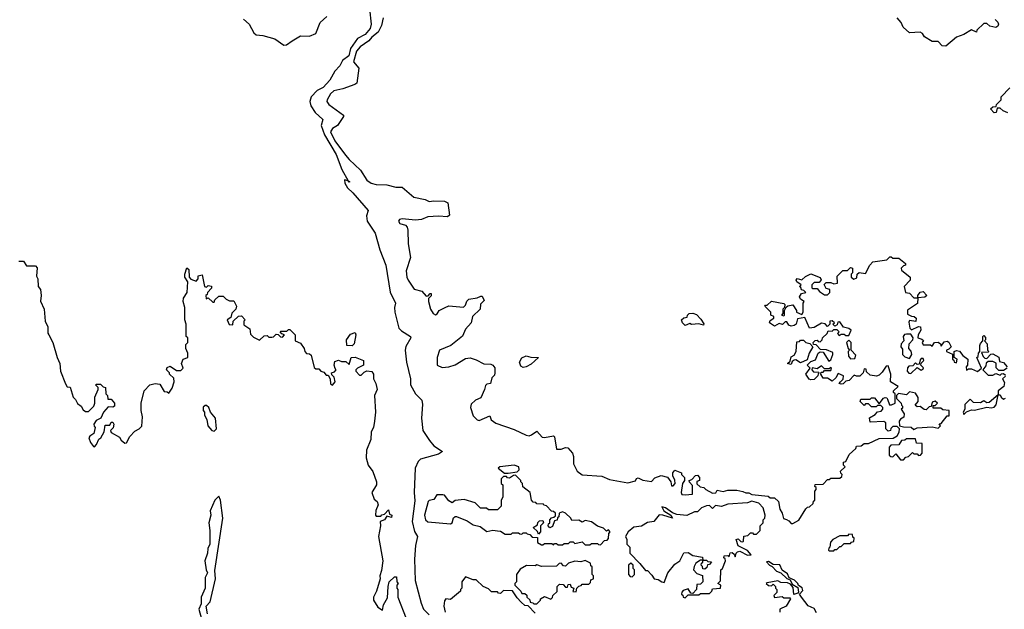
# Model space of a CAD drawing. Extents: x 2494106 to 2685573, y 758056 to 915185.
# Tile 53 of 256: x 2536901 to 2543401, y 841755 to 845644. Entities that reach past the tile are written whole.
import ezdxf

# ---------------------------------------------------------------- set-up
doc = ezdxf.new("R2010")
doc.units = 0

msp = doc.modelspace()

# ---------------------------------------------------------------- linework, layer by layer
at = {"layer": '0CON05XD'}
for points in [[(2539210, 845715), (2539222.3, 845615), (2539213.6, 845585), (2539181.8, 845545), (2539130.2, 845519.8), (2539085.6, 845454.4), (2539073.2, 845405), (2539031.1, 845375), (2539015, 845338.8), (2538980.8, 845305), (2538947.5, 845245), (2538905, 845195.8), (2538865, 845175.7), (2538825, 845135.6), (2538815.5, 845105), (2538823.1, 845075), (2538851, 845031), (2538901.4, 844985), (2538891.4, 844945), (2538912.1, 844885), (2538990.8, 844755), (2539027.8, 844655), (2539070, 844580), (2539080, 844575), (2539075, 844572.5), (2539070, 844580), (2539045, 844587.5), (2539048, 844565), (2539065.7, 844535), (2539101.3, 844501.3)], [(2538378.1, 845648.1), (2538415, 845613.8), (2538447.6, 845557.6), (2538463, 845543), (2538505, 845540.3), (2538585, 845516.7), (2538645, 845476.2), (2538663.1, 845476.9), (2538699.2, 845505), (2538755, 845536.2), (2538815, 845534.6), (2538855, 845553.3), (2538884.4, 845625), (2538929.5, 845665)], [(2539299.5, 845655), (2539290.3, 845605), (2539268.2, 845561.8), (2539225, 845529.2), (2539205, 845503.3), (2539148.2, 845465), (2539125, 845435.6), (2539104.5, 845365), (2539138.8, 845325), (2539126.2, 845225), (2539114.3, 845215.7), (2539035, 845188.5), (2538974.8, 845175.2), (2538953.5, 845155), (2538930, 845115), (2538928, 845105), (2538941.2, 845085), (2539038, 845015), (2539038, 845005), (2539000, 844945), (2538965, 844925.8), (2538953.5, 844905), (2538981.4, 844845), (2539051.2, 844751.2), (2539075, 844720.8), (2539150.3, 844650.3), (2539193.1, 844585), (2539221.2, 844565), (2539255, 844557.1), (2539325, 844554.2), (2539385, 844540), (2539425, 844540), (2539503, 844473), (2539577, 844457), (2539603.6, 844443.6), (2539635, 844450), (2539705, 844446.7), (2539727.5, 844435), (2539737.5, 844355), (2539725, 844343.8), (2539665, 844348), (2539596.1, 844343.9), (2539554.1, 844325.9), (2539515, 844320.6), (2539425, 844331.1), (2539408, 844325), (2539401.2, 844315), (2539410.3, 844300.3), (2539447.7, 844287.7), (2539458.8, 844275), (2539463.8, 844255), (2539466.4, 844166.4), (2539481.2, 844075), (2539453.2, 843986.8), (2539455.7, 843945.7), (2539465, 843926.7), (2539505, 843866.7), (2539555, 843853.3), (2539585, 843820), (2539598.3, 843821.7), (2539611.7, 843838.3), (2539618.3, 843838.3), (2539618.3, 843821.7), (2539600, 843805), (2539600, 843785), (2539613.6, 843733.6), (2539630, 843705), (2539645, 843697.5), (2539656.4, 843703.6), (2539670, 843725), (2539710, 843745), (2539735, 843757.5), (2539831.7, 843748.3), (2539845, 843760), (2539853, 843787), (2539865, 843800), (2539921.7, 843808.3), (2539945, 843820), (2539955, 843820), (2539967.5, 843792.5), (2539943, 843767), (2539940, 843735), (2539890, 843685), (2539882.5, 843645), (2539845, 843602.5), (2539825, 843556.7), (2539747.5, 843495), (2539672.5, 843465), (2539657.5, 843415), (2539657.5, 843365), (2539689.3, 843349.3), (2539735, 843353.8), (2539775, 843366.7), (2539845, 843410), (2539875, 843413.3), (2539915, 843400), (2539965, 843373.3), (2540010.7, 843370.7), (2540024.1, 843364.1), (2540037, 843347), (2540038.8, 843315), (2540035, 843300), (2540018.3, 843281.7), (2540010, 843245), (2539985, 843240), (2539975, 843230), (2539970, 843205), (2539945, 843150), (2539910, 843135), (2539881.2, 843108.8), (2539876.7, 843085), (2539895, 843030), (2539920, 843005), (2539935, 843000), (2540005, 843030), (2540014.1, 843004.1), (2540045, 842983.3), (2540165, 842940.8), (2540245, 842904), (2540265, 842900), (2540280, 842905)], [(2543340, 845645), (2543358.3, 845628.3), (2543362.5, 845615), (2543359.3, 845600.7), (2543345, 845592.5), (2543305, 845600), (2543285, 845617.5), (2543265, 845617.5), (2543220, 845575), (2543218.3, 845561.7), (2543185, 845576.7), (2543133.6, 845546.4), (2543085, 845527.5), (2543015, 845470), (2542991.7, 845471.7), (2542965, 845500), (2542925, 845500), (2542875, 845530), (2542861.7, 845551.7), (2542845, 845561.2), (2542776.1, 845556.1), (2542732.5, 845595), (2542720, 845625), (2542695, 845656.7)], [(2543425, 845030), (2543393, 845043), (2543375, 845060), (2543355, 845060), (2543348.3, 845031.7), (2543335, 845030), (2543310, 845055), (2543325, 845070), (2543348.3, 845071.7), (2543350, 845085), (2543380, 845115), (2543380, 845135), (2543437.5, 845195)], [(2539101.3, 844501.3), (2539202.5, 844385), (2539190.5, 844349.5), (2539194.4, 844315), (2539247.5, 844235), (2539277.5, 844125), (2539318.1, 844025), (2539346.4, 843846.4), (2539381.9, 843775), (2539375.7, 843745), (2539377.8, 843715), (2539405, 843610), (2539420.8, 843590.8), (2539480, 843555), (2539483.8, 843545), (2539451.1, 843488.9), (2539446.4, 843463.6), (2539454.5, 843385), (2539480, 843275), (2539480.6, 843235), (2539515, 843176.7), (2539556.7, 843135), (2539560, 843105), (2539552.5, 843015), (2539562.5, 842935), (2539607.3, 842867.3), (2539635, 842833.8), (2539692.5, 842795), (2539665, 842778.6), (2539548, 842745), (2539530.6, 842729.4), (2539511.8, 842685), (2539504.6, 842525), (2539509.3, 842470.7), (2539492.1, 842335), (2539507.6, 842267.6), (2539526.2, 842235), (2539513.2, 842176.8), (2539508.2, 842085), (2539512.7, 841945), (2539550.5, 841795), (2539565.8, 841755), (2539605, 841717.5)], [(2542005, 842320), (2542045, 842342.5), (2542091.7, 842418.3), (2542101.7, 842428.3), (2542115, 842430), (2542138.3, 842451.7), (2542141.7, 842468.3), (2542150, 842475), (2542150, 842535), (2542160, 842545), (2542158.3, 842558.3), (2542150, 842565), (2542151.7, 842578.3), (2542205, 842580), (2542235, 842610), (2542245, 842610), (2542255, 842620), (2542315, 842620), (2542328.3, 842631.7), (2542330, 842645), (2542321.7, 842651.7), (2542320, 842665), (2542350, 842695), (2542340, 842705), (2542340, 842725), (2542355, 842730), (2542377.5, 842775), (2542420, 842815), (2542425, 842830), (2542457, 842833), (2542475, 842847.5), (2542505, 842847.5), (2542575, 842882.5), (2542667, 842883), (2542695, 842900), (2542707, 842923), (2542710, 842945), (2542695, 842960), (2542665, 842960), (2542651.7, 842948.3), (2542650, 842935), (2542635, 842930), (2542620, 842945), (2542620, 842985), (2542605, 842992.5), (2542515, 842990), (2542511.7, 843018.3), (2542549.3, 843040.7), (2542563, 843057), (2542588.3, 843061.7), (2542600, 843075), (2542600, 843085), (2542585, 843100), (2542565, 843100), (2542555, 843090), (2542525, 843090), (2542505, 843110), (2542485, 843110), (2542475, 843100), (2542450, 843125), (2542455, 843140), (2542515, 843140), (2542525, 843150), (2542545, 843150), (2542575, 843110), (2542603.6, 843146.4), (2542615, 843152.5), (2542625, 843150), (2542630.7, 843140.7), (2542642.5, 843102.5), (2542657, 843103), (2542680, 843115), (2542680, 843175), (2542670, 843185), (2542670, 843195), (2542700, 843225), (2542650, 843255), (2542652.5, 843305), (2542635, 843360), (2542621.7, 843358.3), (2542595, 843320), (2542575, 843300), (2542557, 843293), (2542515, 843300), (2542491.7, 843321.7), (2542488.3, 843338.3), (2542475, 843340), (2542470, 843315), (2542447, 843293), (2542425, 843292.5), (2542410, 843300), (2542377, 843263), (2542355, 843260), (2542337, 843243), (2542325, 843240), (2542310, 843245), (2542320, 843255), (2542338.3, 843271.7), (2542340, 843295), (2542305, 843310), (2542289.3, 843280.7), (2542265, 843260), (2542235, 843280), (2542205, 843280), (2542190, 843305), (2542191.7, 843318.3), (2542205, 843320), (2542215, 843330), (2542255, 843330), (2542260, 843345), (2542255, 843350), (2542245, 843340), (2542215, 843340), (2542195, 843360), (2542165, 843340), (2542131.7, 843348.3), (2542130, 843335), (2542141.7, 843321.7), (2542175, 843320), (2542180, 843315), (2542171.7, 843308.3), (2542170, 843295), (2542145, 843270), (2542125, 843267.5), (2542113.6, 843273.6), (2542090, 843305), (2542120, 843345), (2542100, 843365), (2542125, 843390), (2542155, 843400), (2542172.5, 843445), (2542185, 843452.5), (2542205, 843450), (2542242.5, 843392.5), (2542255, 843400), (2542270, 843435), (2542268.3, 843448.3), (2542227, 843467), (2542188.3, 843468.3), (2542158.3, 843498.3), (2542141.7, 843501.7), (2542140, 843515), (2542151.7, 843528.3), (2542165, 843530), (2542171.7, 843521.7), (2542185, 843520), (2542198.3, 843531.7), (2542200, 843545), (2542232.5, 843575), (2542238.3, 843591.7), (2542265, 843590), (2542275, 843600), (2542295, 843600), (2542310, 843585), (2542300, 843575), (2542311.7, 843561.7), (2542325, 843570), (2542345, 843570), (2542355, 843560), (2542375, 843560), (2542390, 843595), (2542375, 843607.5), (2542340, 843615), (2542315, 843650), (2542301.7, 843648.3), (2542298.3, 843631.7), (2542281.7, 843621.7), (2542270, 843635), (2542280, 843645), (2542265, 843657.5), (2542250, 843655), (2542250, 843635), (2542235, 843620), (2542218.3, 843638.3), (2542195, 843642.5), (2542145, 843612.5), (2542115, 843610), (2542085, 843680), (2542035, 843670), (2542027.5, 843635), (2542015, 843627.5), (2541995, 843623.3), (2541978.3, 843628.3), (2541965, 843650), (2541955, 843650), (2541937, 843633), (2541915, 843640), (2541885, 843622.5), (2541850, 843645), (2541855, 843660), (2541880, 843675), (2541880, 843685), (2541860, 843695), (2541860, 843715), (2541820, 843755), (2541825, 843760), (2541835, 843760), (2541865, 843787.5), (2541945, 843772.5), (2541952.5, 843765), (2541950, 843745), (2541940, 843735), (2541940, 843705), (2541930, 843695), (2541945, 843690), (2541950, 843695), (2541950, 843725), (2541961.7, 843748.3), (2541973, 843757), (2542005, 843762.5), (2542030, 843725), (2542030, 843715), (2542065, 843700), (2542072.5, 843715), (2542072.5, 843775), (2542080, 843785), (2542055, 843800), (2542050, 843815), (2542061.7, 843838.3), (2542090, 843845), (2542078.3, 843858.3), (2542061.7, 843861.7), (2542058.3, 843878.3), (2542050, 843885), (2542060, 843895), (2542032.5, 843915), (2542027.5, 843925), (2542033, 843937), (2542065, 843927.5), (2542089.5, 843950.5), (2542125, 843967.5), (2542185, 843942.5), (2542191.7, 843928.3), (2542179.3, 843910.7), (2542145, 843910), (2542130, 843895), (2542130, 843875), (2542135, 843870), (2542165, 843870), (2542180.7, 843850.7), (2542215, 843830), (2542235, 843830), (2542250, 843845), (2542250, 843865), (2542225, 843870), (2542213, 843897), (2542225, 843910), (2542255, 843910), (2542275, 843902.5), (2542300, 843905), (2542298.3, 843951.7), (2542335, 843990), (2542365, 843990), (2542385, 844010), (2542400, 844005), (2542400, 843975), (2542390, 843965), (2542390, 843945), (2542407.5, 843932.5), (2542428.3, 843941.7), (2542430, 843965), (2542443, 843977), (2542485, 843970), (2542512.5, 844025), (2542533.9, 844046.1), (2542625, 844060), (2542645, 844080), (2542655, 844080), (2542665, 844070), (2542705, 844070), (2542750, 844035), (2542750, 844025), (2542735, 844020), (2542720, 844005), (2542721.7, 843991.7), (2542780, 843945), (2542780, 843925), (2542740, 843885), (2542750, 843845), (2542775, 843840), (2542805, 843810), (2542830, 843810), (2542830, 843825), (2542845, 843847.5), (2542865, 843850), (2542890, 843825), (2542877.5, 843812.5), (2542830, 843810), (2542828.3, 843771.7), (2542761.7, 843728.3), (2542761.7, 843701.7), (2542788.3, 843688.3), (2542807, 843687), (2542820, 843675), (2542817, 843653), (2542775, 843660), (2542771.7, 843648.3), (2542778.3, 843608.3), (2542788.3, 843598.3), (2542835, 843620), (2542848.3, 843618.3), (2542850, 843595), (2542832.5, 843565), (2542830, 843545), (2542857.5, 843537.5), (2542868.3, 843528.3), (2542860, 843515), (2542865, 843500), (2542915, 843500), (2542925, 843490), (2542940, 843515), (2542965, 843517.5), (2542980, 843505), (2542985, 843490), (2543005, 843520), (2543025, 843522.5), (2543035, 843517.5), (2543050, 843485), (2543035, 843470), (2543020, 843465), (2543020, 843455), (2543058.3, 843438.3), (2543060, 843405), (2543068.3, 843398.3), (2543070, 843385), (2543085, 843380), (2543090, 843405), (2543070, 843415), (2543070, 843455), (2543085, 843462.5), (2543105, 843457.5), (2543128.3, 843428.3), (2543160, 843405), (2543157.5, 843365), (2543150, 843355), (2543152.5, 843332.5), (2543165, 843340), (2543185, 843340), (2543225, 843323.3), (2543250, 843345), (2543220, 843415), (2543228.3, 843421.7), (2543230, 843445), (2543240, 843455), (2543240, 843495), (2543243, 843507), (2543260, 843525), (2543260, 843555), (2543265, 843560), (2543277, 843547), (2543277, 843533), (2543270, 843525), (2543287.5, 843505), (2543290, 843465), (2543300, 843455), (2543295, 843450), (2543251.7, 843448.3), (2543261.7, 843421.7), (2543271.7, 843411.7), (2543285, 843410), (2543311.7, 843438.3), (2543325, 843440), (2543365, 843417.5), (2543370, 843390), (2543395, 843382.5), (2543420, 843355)], [(2536895, 844050), (2536925, 844050), (2536945, 844020), (2537005, 844020), (2537017, 844007), (2537012.5, 843952.5), (2537020, 843935), (2537023, 843883), (2537037.5, 843865), (2537042.5, 843825), (2537038.3, 843788.3), (2537062.5, 843735), (2537070, 843655), (2537087, 843617), (2537087, 843577), (2537092.5, 843565), (2537120, 843515), (2537147.5, 843415), (2537166.7, 843375), (2537170, 843325), (2537202.3, 843242.3), (2537215, 843222.5), (2537235, 843220), (2537253, 843153), (2537269.3, 843139.3), (2537283.3, 843113.3), (2537307.5, 843095), (2537320.7, 843070.7), (2537335, 843060), (2537355, 843060), (2537390, 843095), (2537397.5, 843115), (2537396.7, 843155), (2537420, 843205), (2537418.3, 843218.3), (2537403, 843233), (2537405, 843240), (2537435, 843240), (2537451.7, 843221.7), (2537468.3, 843218.3), (2537470, 843175), (2537480, 843165), (2537481.7, 843141.7), (2537505, 843140), (2537527.5, 843115), (2537526.4, 843093.6), (2537515, 843087.5), (2537485, 843090), (2537453.9, 843056.1), (2537437.5, 843015), (2537405, 843000), (2537390, 842975), (2537391.7, 842961.7), (2537400, 842955), (2537390, 842915), (2537363.6, 842896.4), (2537357.5, 842885), (2537367.5, 842855), (2537388.3, 842828.3), (2537395, 842827.5), (2537408.8, 842841.2), (2537423, 842877), (2537437.5, 842885), (2537457.5, 842925), (2537465, 842970), (2537495, 842970), (2537505, 842990), (2537515, 842990), (2537522.5, 842975), (2537518.3, 842951.7), (2537500, 842935), (2537505, 842920), (2537559.3, 842889.3), (2537570.7, 842870.7), (2537595, 842850), (2537606.4, 842853.6), (2537627.5, 842895), (2537660.7, 842929.3), (2537690, 842945), (2537707, 842963), (2537712.5, 843025), (2537702.5, 843065), (2537703.3, 843115), (2537722.5, 843195), (2537760, 843235), (2537795, 843243.3), (2537825, 843240), (2537855, 843192.5)], [(2537855, 843192.5), (2537875, 843190), (2537885, 843180), (2537907, 843213), (2537920, 843255), (2537918.3, 843278.3), (2537890, 843305), (2537890, 843315), (2537870, 843335), (2537875, 843350), (2537895, 843357.5), (2537935, 843330), (2537965, 843330), (2537980, 843345), (2537970, 843375), (2537980, 843405), (2538010, 843415), (2538010, 843445), (2537997.5, 843475), (2537998.3, 843501.7), (2538010, 843515), (2538010, 843545), (2538000, 843555), (2538000, 843635), (2537990, 843665), (2537990, 843745), (2537980, 843785), (2537983, 843807), (2538007.5, 843845), (2538010, 843915), (2537990, 843945), (2537990, 843965), (2538005, 844007.5), (2538017, 843997), (2538020, 843945), (2538031.7, 843931.7), (2538065, 843920), (2538080, 843935), (2538080, 843955), (2538105, 843960), (2538120, 843885), (2538135, 843880), (2538145, 843890), (2538167, 843887), (2538167, 843873), (2538140, 843845), (2538138.3, 843831.7), (2538130, 843825), (2538131.7, 843801.7), (2538145, 843810), (2538175, 843780), (2538185, 843780), (2538190, 843795), (2538215, 843820), (2538245, 843820), (2538265, 843800), (2538285, 843790), (2538315, 843790), (2538332.5, 843755), (2538327.5, 843735), (2538301.7, 843708.3), (2538295, 843680), (2538270, 843665), (2538283.6, 843633.6), (2538308.3, 843631.7), (2538310, 843655), (2538345, 843687.5), (2538365, 843690), (2538390, 843665), (2538380, 843655), (2538381.7, 843631.7), (2538420, 843605), (2538425, 843570), (2538445, 843550), (2538485, 843530), (2538515, 843557.5), (2538535, 843560), (2538545, 843550), (2538565, 843550), (2538577, 843553), (2538595, 843570), (2538608.3, 843568.3), (2538621.7, 843551.7), (2538635, 843550), (2538650, 843565), (2538631.7, 843571.7), (2538620, 843585), (2538625, 843590), (2538665, 843590), (2538675, 843600), (2538685, 843600), (2538720, 843565), (2538720, 843525), (2538755, 843510), (2538780, 843475), (2538782.5, 843455), (2538795, 843442.5), (2538815, 843440), (2538825, 843430), (2538845, 843350), (2538855, 843340), (2538875, 843340), (2538890, 843325), (2538908.3, 843318.3), (2538925, 843300), (2538938.3, 843298.3), (2538950, 843275), (2538953, 843243), (2538967, 843233), (2538982.5, 843255), (2538977, 843287), (2538961.7, 843301.7), (2538960, 843315), (2538978.3, 843321.7), (2538990, 843335), (2538982.5, 843342.5), (2538977.5, 843365), (2538981.7, 843388.3), (2539005, 843397.5), (2539025, 843390), (2539055, 843390), (2539075, 843370), (2539090, 843415), (2539115, 843417.5), (2539170, 843395), (2539170, 843365), (2539130, 843345), (2539120, 843335), (2539120, 843325), (2539145, 843300), (2539155, 843300), (2539175, 843320), (2539193, 843327), (2539225, 843322.5), (2539236.7, 843305), (2539237.5, 843275), (2539252.5, 843245), (2539260, 843205), (2539242.5, 843165), (2539250, 843055), (2539243.3, 842995), (2539236.2, 842955), (2539221.2, 842925), (2539220, 842875), (2539190, 842805), (2539187.5, 842755), (2539202.5, 842705), (2539233.3, 842663.3), (2539257.5, 842595), (2539257.5, 842575), (2539226.7, 842525), (2539241.7, 842481.7), (2539260, 842465), (2539267.5, 842445), (2539253, 842407), (2539250, 842375), (2539255, 842370), (2539285, 842370), (2539291.7, 842378.3), (2539308.3, 842381.7), (2539335, 842410), (2539341.7, 842381.7), (2539357.5, 842375), (2539355, 842360), (2539325, 842370), (2539310, 842345), (2539280, 842335), (2539282.5, 842305), (2539270, 842235), (2539298.8, 842075), (2539289.3, 842010.7), (2539277.5, 841975), (2539280, 841955), (2539256.7, 841875), (2539237.5, 841835), (2539237.5, 841815), (2539265, 841770), (2539295, 841750), (2539302.5, 841785), (2539329.3, 841830.7), (2539332.5, 841905), (2539340, 841935), (2539375, 841970), (2539388.3, 841968.3), (2539390, 841935), (2539400, 841925), (2539390, 841915), (2539390, 841895), (2539397.5, 841885), (2539396.7, 841835), (2539452.5, 841695)], [(2541295, 843627.5), (2541277.5, 843645), (2541270, 843665), (2541285, 843677.5), (2541308.3, 843681.7), (2541310, 843695), (2541320, 843705), (2541345, 843707.5), (2541368.3, 843698.3), (2541398.3, 843668.3), (2541417, 843637), (2541415, 843630), (2541385, 843637.5), (2541335, 843632.5), (2541325, 843640), (2541295, 843627.5)], [(2539095, 843492.5), (2539060, 843495), (2539058.3, 843531.7), (2539085, 843570), (2539115, 843580), (2539120, 843565), (2539110, 843505), (2539095, 843492.5)], [(2542775, 843410), (2542790, 843435), (2542787, 843457), (2542770, 843475), (2542772.5, 843505), (2542798.3, 843531.7), (2542800, 843545), (2542785, 843570), (2542755, 843570), (2542743, 843567), (2542732.5, 843555), (2542737.5, 843525), (2542720, 843505), (2542717.5, 843485), (2542728.3, 843471.7), (2542730, 843435), (2542745, 843420), (2542775, 843410)], [(2541995, 843370), (2541970, 843375), (2541988.3, 843391.7), (2541995, 843420), (2542015, 843430), (2542027.5, 843455), (2542031.7, 843518.3), (2542048.3, 843521.7), (2542055, 843530), (2542075, 843530), (2542090, 843515), (2542118.3, 843508.3), (2542137.5, 843485), (2542113.3, 843445), (2542099.3, 843400.7), (2542055, 843380), (2542025, 843400), (2542013, 843397), (2542001.7, 843388.3), (2541995, 843370)], [(2542385, 843407.5), (2542415, 843410), (2542421.7, 843431.7), (2542390, 843465), (2542390, 843515), (2542375, 843530), (2542360, 843515), (2542370, 843475), (2542380, 843465), (2542370, 843455), (2542372.5, 843425), (2542385, 843407.5)], [(2540225, 843350), (2540208.8, 843358.8), (2540201.2, 843385), (2540215, 843412.5), (2540245, 843427.5), (2540275, 843417.5), (2540326.4, 843416.4), (2540278.3, 843371.7), (2540245, 843353.3), (2540225, 843350)], [(2542785, 843310), (2542825, 843350), (2542853, 843333), (2542865, 843340), (2542867, 843347), (2542850, 843365), (2542851.7, 843378.3), (2542870, 843395), (2542865, 843410), (2542851.7, 843408.3), (2542845, 843400), (2542838.3, 843371.7), (2542825, 843370), (2542815, 843380), (2542798.3, 843361.7), (2542771.7, 843358.3), (2542763, 843347), (2542760, 843325), (2542771.7, 843311.7), (2542785, 843310)], [(2543420, 843345), (2543395, 843330), (2543365, 843330), (2543348.3, 843348.3), (2543348.3, 843378.3), (2543325, 843390), (2543295, 843390), (2543281.7, 843378.3), (2543278.3, 843361.7), (2543260, 843335), (2543295, 843300), (2543325, 843300), (2543345, 843310), (2543375, 843300), (2543381.7, 843308.3), (2543395, 843310), (2543408.3, 843298.3)], [(2543408.3, 843291.7), (2543390, 843275), (2543401.7, 843251.7), (2543397.5, 843225), (2543360, 843195), (2543360, 843170), (2543375, 843170), (2543380, 843155), (2543395, 843140), (2543408.3, 843148.3)], [(2542805, 842940), (2542825, 842952.5), (2542925, 842957.5), (2542965, 842950), (2542980, 842965), (2542971.7, 842978.3), (2542985, 842980), (2543025, 843030), (2543038.3, 843031.7), (2543037, 843067), (2542995, 843070), (2542981.7, 843081.7), (2542931.7, 843081.7), (2542931.7, 843098.3), (2542945, 843100), (2542960, 843115), (2542945, 843126.7), (2542925, 843120), (2542918.3, 843091.7), (2542905, 843090), (2542885, 843070), (2542873, 843073), (2542845, 843092.5), (2542825, 843090), (2542811.7, 843101.7), (2542832.5, 843125), (2542831.7, 843151.7), (2542815, 843180), (2542775, 843190), (2542755, 843170), (2542701.7, 843178.3), (2542690, 843165), (2542690, 843145), (2542720, 843115), (2542721.7, 843101.7), (2542730, 843095), (2542728.3, 843081.7), (2542720, 843075), (2542740, 843045), (2542738.3, 843021.7), (2542715, 843010), (2542707.5, 842995), (2542710, 842965), (2542735, 842957.5), (2542787, 842957), (2542805, 842940)], [(2543135, 843040), (2543151.7, 843058.3), (2543185, 843070), (2543205, 843067.5), (2543285, 843087.5), (2543315, 843083.3), (2543335, 843087.5), (2543347, 843103), (2543360, 843170), (2543301.7, 843118.3), (2543285, 843117.5), (2543265, 843130), (2543245, 843117.5), (2543198.3, 843118.3), (2543175, 843140), (2543140, 843105), (2543140, 843075), (2543130, 843055), (2543135, 843040)], [(2538185, 842930), (2538200, 842945), (2538192.5, 843015), (2538160, 843055), (2538150, 843085), (2538135, 843100), (2538125, 843100), (2538113, 843087), (2538112.5, 843065), (2538120, 843055), (2538120, 843035), (2538137, 843007), (2538142.5, 842965), (2538170, 842935), (2538185, 842930)], [(2540280, 842905), (2540315, 842930), (2540350.3, 842890.3), (2540365, 842888), (2540425, 842900), (2540431.7, 842891.7), (2540445, 842810), (2540475, 842810), (2540505, 842822.5), (2540519.3, 842819.3), (2540550, 842785), (2540557, 842763), (2540556.7, 842715), (2540581.2, 842665), (2540615, 842641.2), (2540745, 842633.3), (2540795, 842610), (2540915, 842590), (2540967, 842603), (2540972.5, 842617.5), (2540985, 842622.5), (2541015, 842607.5), (2541071.7, 842598.3), (2541095, 842622.5), (2541135, 842637.5), (2541176.7, 842626.7), (2541200, 842595), (2541205, 842570), (2541215, 842570), (2541227.5, 842585), (2541227, 842607), (2541212.5, 842635), (2541212.5, 842655), (2541225, 842672.5), (2541270, 842655), (2541270, 842645), (2541290, 842625), (2541290, 842605), (2541277.5, 842585), (2541267.5, 842525), (2541271.7, 842511.7), (2541295, 842508.8), (2541342.5, 842515), (2541341.7, 842571.7), (2541323, 842593), (2541320, 842605), (2541338.3, 842611.7), (2541361.7, 842638.3), (2541375, 842640), (2541390, 842625), (2541390, 842605), (2541371.7, 842598.3), (2541371.7, 842581.7), (2541393, 842563), (2541418.3, 842558.3), (2541430, 842545), (2541475, 842520), (2541497, 842523), (2541505, 842540), (2541545, 842532.5), (2541575, 842540), (2541635, 842540), (2541675, 842532.5), (2541695, 842522.5), (2541715, 842522.5), (2541735, 842512.5), (2541841.7, 842501.7), (2541855, 842490), (2541885, 842490), (2541910, 842465), (2541920, 842415), (2541935, 842390), (2541943, 842353), (2541963, 842347), (2541979.3, 842339.3), (2541995, 842320), (2542005, 842320)], [(2542735, 842740), (2542751.7, 842758.3), (2542768.3, 842761.7), (2542795, 842790), (2542805, 842780), (2542825, 842780), (2542835, 842770), (2542848.3, 842771.7), (2542860, 842785), (2542858.3, 842848.3), (2542821.7, 842851.7), (2542815, 842880), (2542755, 842880), (2542745, 842870), (2542721.7, 842868.3), (2542705, 842840), (2542651.7, 842838.3), (2542640, 842825), (2542641.7, 842771.7), (2542651.7, 842761.7), (2542665, 842760), (2542685, 842780), (2542715, 842740), (2542735, 842740)], [(2540101.7, 842651.7), (2540125, 842652.5), (2540185, 842662.5), (2540197.5, 842675), (2540196.7, 842695), (2540165, 842706.2), (2540070, 842695), (2540060, 842685), (2540101.7, 842651.7)], [(2540735, 842180), (2540761.7, 842208.3), (2540778.3, 842211.7), (2540788.3, 842221.7), (2540790, 842255), (2540800, 842265), (2540788.3, 842278.3), (2540775, 842270), (2540755, 842290), (2540715, 842302.5), (2540675, 842332.5), (2540635, 842340), (2540615, 842330), (2540591.7, 842341.7), (2540545, 842340), (2540540, 842355), (2540505, 842390), (2540485, 842397.5), (2540461.7, 842388.3), (2540460, 842365), (2540451.7, 842358.3), (2540448.3, 842341.7), (2540431.7, 842338.3), (2540418.3, 842301.7), (2540401.7, 842291.7), (2540390, 842305), (2540391.7, 842318.3), (2540400, 842325), (2540400, 842345), (2540411.7, 842358.3), (2540428.3, 842361.7), (2540438.3, 842371.7), (2540438.3, 842388.3), (2540425, 842400), (2540411.7, 842401.7), (2540378.3, 842438.3), (2540361.7, 842441.7), (2540358.3, 842448.3), (2540315, 842450), (2540308.3, 842458.3), (2540291.7, 842461.7), (2540280, 842475), (2540270, 842525), (2540221.7, 842561.7), (2540220, 842585), (2540210, 842595), (2540210, 842605), (2540175, 842640), (2540161.7, 842638.3), (2540135, 842620), (2540121.7, 842621.7), (2540115, 842630), (2540095, 842630), (2540080, 842615), (2540080, 842585), (2540090, 842575), (2540090, 842495), (2540080, 842475), (2540080, 842435), (2540055, 842410), (2539995, 842410), (2539981.7, 842421.7), (2539943, 842423), (2539907, 842457), (2539835, 842480), (2539775, 842472.5), (2539755, 842457.5), (2539735, 842470), (2539705, 842507.5), (2539695, 842510), (2539655, 842510), (2539635, 842480), (2539605, 842472.5), (2539597.5, 842465), (2539573.3, 842375), (2539580, 842345), (2539595, 842332.9), (2539745, 842318.8), (2539755.8, 842324.2), (2539765, 842357.5), (2539775, 842366.7), (2539785, 842366.7), (2539855, 842337.5), (2539895, 842312.5), (2539941.7, 842301.7), (2539985, 842267.5), (2540025, 842277.5), (2540055, 842272.5), (2540075, 842270), (2540105, 842250), (2540145, 842250), (2540155, 842260), (2540195, 842260), (2540201.7, 842251.7), (2540215, 842250), (2540225, 842260), (2540245, 842260), (2540251.7, 842251.7), (2540268.3, 842248.3), (2540285, 842230), (2540318.3, 842228.3), (2540320, 842195), (2540345, 842180), (2540355, 842180), (2540365, 842190), (2540415, 842190), (2540425, 842180), (2540431.7, 842188.3), (2540445, 842190), (2540455, 842180), (2540485, 842180), (2540495, 842190), (2540525, 842190), (2540535, 842200), (2540555, 842200), (2540565, 842190), (2540615, 842200), (2540635, 842180), (2540665, 842180), (2540675, 842190), (2540715, 842190), (2540721.7, 842181.7), (2540735, 842180)], [(2538140, 841725), (2538132.5, 841775), (2538157.5, 841805), (2538193.8, 841955), (2538188.3, 842011.7), (2538243, 842357), (2538227.5, 842475), (2538215, 842500), (2538190, 842475), (2538157.5, 842405), (2538162.5, 842375), (2538148.8, 842325), (2538156.7, 842275), (2538156.7, 842185), (2538143.6, 842156.4), (2538141.2, 842125), (2538123.3, 842075), (2538131.2, 842015), (2538140, 841995), (2538126.2, 841965), (2538126.4, 841893.6), (2538100, 841835), (2538099.3, 841790.7), (2538083.3, 841755), (2538113, 841653)], [(2541295, 841830), (2541315, 841850), (2541385, 841850), (2541395, 841860), (2541455, 841860), (2541470, 841875), (2541475, 841890), (2541526.7, 841893.3), (2541530, 841915), (2541510, 841925), (2541527, 841943), (2541530, 842015), (2541540, 842025), (2541560, 842075), (2541558.3, 842088.3), (2541550, 842095), (2541551.7, 842108.3), (2541575, 842110), (2541585, 842100), (2541591.7, 842128.3), (2541605, 842130), (2541618.3, 842118.3), (2541625, 842100), (2541630, 842125), (2541640, 842135), (2541655, 842137.5), (2541705, 842112.5), (2541730, 842115), (2541705, 842142.5), (2541645, 842172.5), (2541630, 842215), (2541645, 842220), (2541661.7, 842201.7), (2541675, 842200), (2541680, 842205), (2541681.7, 842238.3), (2541708.3, 842241.7), (2541725, 842260), (2541738.3, 842258.3), (2541745, 842250), (2541765, 842250), (2541790, 842275), (2541790, 842305), (2541810, 842325), (2541810, 842345), (2541820, 842355), (2541822.5, 842375), (2541810, 842425), (2541780, 842455), (2541735, 842467.5), (2541705, 842457.5), (2541575, 842447.5), (2541535, 842432.5), (2541495, 842440), (2541475, 842420), (2541455, 842440), (2541435, 842436.7), (2541402.5, 842425), (2541375, 842397.5), (2541355, 842397.5), (2541305, 842372.5), (2541239.5, 842379.5), (2541210.5, 842390.5), (2541165, 842423.3), (2541140, 842430), (2541153.9, 842403.9), (2541200, 842375), (2541210, 842355), (2541146.4, 842376.4), (2541123, 842377), (2541087, 842333), (2541045, 842327.5), (2541005, 842302.5), (2540955, 842297.5), (2540917.5, 842265), (2540900, 842235), (2540910, 842215), (2540910, 842185), (2540930, 842165), (2540930, 842125), (2540995, 842057.5), (2541031.7, 842011.7), (2541045, 842010), (2541075, 841980), (2541090, 841955), (2541115, 841952.5), (2541140, 841935), (2541155, 841932.5), (2541180, 841995), (2541227, 842053), (2541260, 842075), (2541285, 842127.5), (2541315, 842130), (2541345, 842110), (2541408.3, 842098.3), (2541410, 842080), (2541435, 842080), (2541445, 842070), (2541468.3, 842068.3), (2541455, 842050), (2541441.7, 842048.3), (2541438.3, 842031.7), (2541425, 842020), (2541411.7, 842021.7), (2541408.3, 842038.3), (2541400, 842045), (2541401.7, 842058.3), (2541410, 842065), (2541410, 842080), (2541395, 842080), (2541365, 842060), (2541353, 842037), (2541350, 842015), (2541371.7, 841991.7), (2541408.3, 841978.3), (2541410, 841935), (2541395, 841920), (2541371.7, 841918.3), (2541370, 841885), (2541345, 841860), (2541331.7, 841861.7), (2541315, 841890), (2541281.7, 841878.3), (2541271.7, 841868.3), (2541270, 841855), (2541278.3, 841848.3), (2541280, 841835), (2541295, 841830)], [(2540325, 842250), (2540318.3, 842268.3), (2540290, 842295), (2540318.3, 842311.7), (2540321.7, 842328.3), (2540331.7, 842338.3), (2540355, 842340), (2540360, 842325), (2540340, 842305), (2540340, 842265), (2540325, 842250)], [(2542275, 842140), (2542281.7, 842148.3), (2542295, 842150), (2542315, 842170), (2542325, 842170), (2542345, 842190), (2542385, 842190), (2542391.7, 842198.3), (2542408.3, 842201.7), (2542410, 842225), (2542401.7, 842231.7), (2542398.3, 842248.3), (2542375, 842250), (2542365, 842240), (2542315, 842240), (2542270, 842215), (2542253, 842197), (2542250, 842165), (2542241.7, 842158.3), (2542240, 842145), (2542245, 842140), (2542275, 842140)], [(2540315, 841790), (2540340, 841815), (2540340, 841825), (2540365, 841840), (2540408.3, 841821.7), (2540418.3, 841831.7), (2540420, 841845), (2540448.3, 841871.7), (2540450, 841905), (2540465, 841920), (2540488.3, 841918.3), (2540505, 841900), (2540518.3, 841901.7), (2540521.7, 841918.3), (2540535, 841920), (2540541.7, 841901.7), (2540560, 841895), (2540551.7, 841871.7), (2540575, 841870), (2540580, 841895), (2540591.7, 841908.3), (2540608.3, 841911.7), (2540615, 841920), (2540658.3, 841921.7), (2540668.3, 841931.7), (2540671.7, 841948.3), (2540690, 841955), (2540690, 841975), (2540680, 841985), (2540680, 842035), (2540671.7, 842041.7), (2540668.3, 842058.3), (2540635, 842077.5), (2540605, 842067.5), (2540565, 842072.5), (2540525, 842060), (2540505, 842040), (2540491.7, 842041.7), (2540475, 842060), (2540463, 842057), (2540445, 842040), (2540345, 842037.5), (2540315, 842047.5), (2540305, 842042.5), (2540247, 842043), (2540205, 842020), (2540180, 841985), (2540180, 841935), (2540170, 841925), (2540170, 841915), (2540210, 841875), (2540215, 841860), (2540235, 841860), (2540248.3, 841848.3), (2540250, 841835), (2540268.3, 841818.3), (2540271.7, 841801.7), (2540288.3, 841798.3), (2540295, 841790), (2540315, 841790)], [(2542160.7, 841730.7), (2542145, 841760), (2542107, 841777), (2542062.5, 841835), (2542050, 841855), (2542071.7, 841878.3), (2542065.9, 841895.9), (2542041.7, 841911.7), (2542037.5, 841925), (2542016.1, 841946.1), (2541981.7, 841961.7), (2541969.3, 841989.3), (2541933.8, 842013.8), (2541918.3, 842048.3), (2541875, 842050), (2541845, 842070), (2541831.7, 842068.3), (2541850, 842045), (2541868.3, 842038.3), (2541897, 842007), (2541926.4, 841996.4), (2541965, 841957.5), (2541988.3, 841948.3), (2542001.7, 841921.7), (2542038.3, 841898.3), (2542041.7, 841868.3), (2542038.3, 841861.7), (2542011.7, 841851.7), (2542008.3, 841898.3), (2541990, 841920), (2541970, 841930), (2541925, 841932.5), (2541905, 841942.5), (2541835, 841930), (2541830, 841925), (2541845, 841912.5), (2541865, 841910), (2541875, 841920), (2541890, 841905), (2541890, 841895), (2541900, 841885), (2541900, 841865), (2541880, 841845), (2541883.3, 841833.3), (2541935, 841840), (2541945, 841830), (2541985, 841830), (2541990, 841825), (2541960, 841775), (2541920, 841755), (2541920, 841735)], [(2540945, 841970), (2540960, 841985), (2540960, 842015), (2540950, 842025), (2540950, 842045), (2540935, 842060), (2540920, 842045), (2540920, 841985), (2540931.7, 841971.7), (2540945, 841970)], [(2540305, 841730), (2540258.3, 841778.3), (2540235, 841780), (2540211.7, 841801.7), (2540185, 841830), (2540155, 841877.5), (2540095, 841880), (2540075, 841860), (2540061.7, 841861.7), (2540055, 841870), (2540015, 841870), (2539995, 841890), (2539960, 841905), (2539915, 841950), (2539895, 841950), (2539845, 841970), (2539820, 841935), (2539820, 841895), (2539810, 841885), (2539810, 841875), (2539745, 841820), (2539715, 841823.3), (2539705, 841810), (2539700.6, 841775), (2539708.9, 841735)]]:
    msp.add_lwpolyline(points, dxfattribs=at)

doc.saveas('drawing.dxf')
